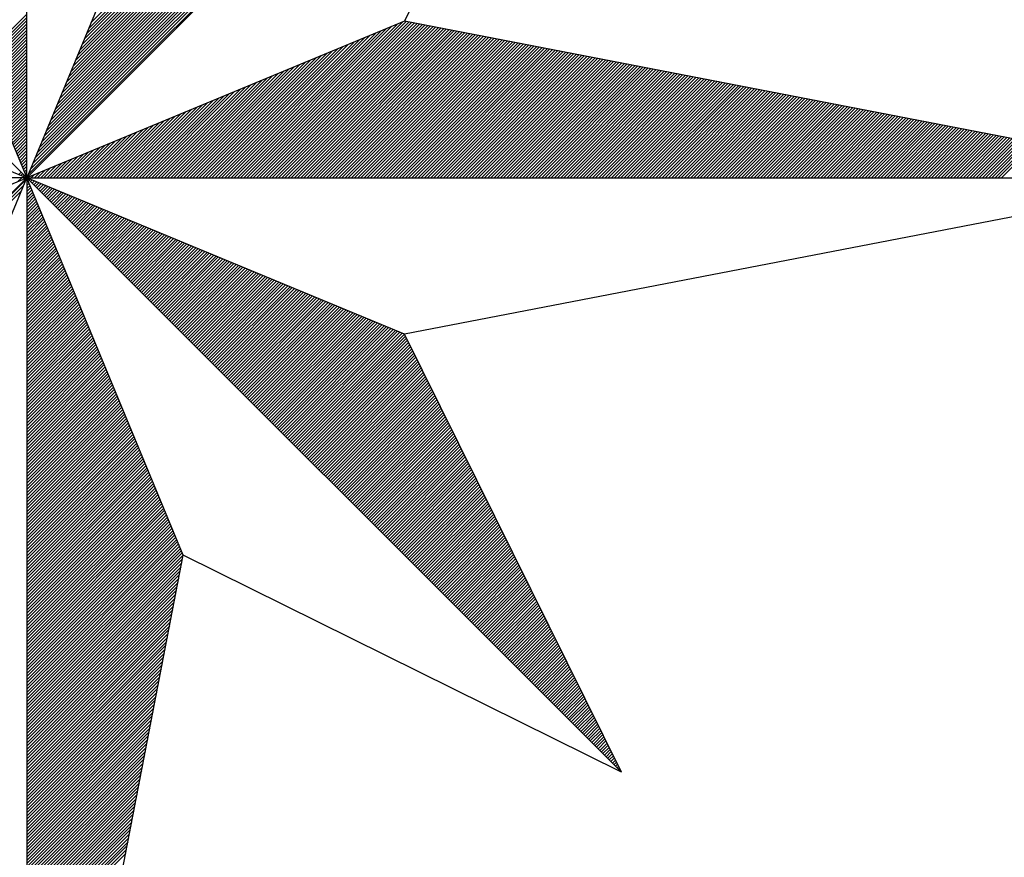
# Model space of a CAD drawing. Header units: metres. Extents: x 183400 to 184400, y 422200 to 427800.
# Tile 165 of 221: x 183974 to 183986, y 426558 to 426569. Entities that reach past the tile are written whole.
import ezdxf

# ---------------------------------------------------------------- set-up
doc = ezdxf.new("R2010")
doc.units = ezdxf.units.M
doc.layers.add('N_MK2', color=7, linetype='Continuous')
doc.layers.add('방위표', color=7, linetype='Continuous')

# ---------------------------------------------------------------- blocks, each defined once
blk = doc.blocks.new('N_MK2')
at = {"layer": '방위표', "color": 7, "linetype": 'Continuous'}
blk.add_lwpolyline([(-106.029, 0), (-33.696, -13.958), (0, 0), (-53.049, -53.048), (-13.958, -33.696), (0, 0), (0, -106.029), (13.958, -33.696), (0, 0), (53.048, -53.049), (33.696, -13.958), (0, 0), (106.028, 0), (33.696, 13.958), (0, 0), (53.049, 53.049), (13.958, 33.696), (0, 0), (0, 133.028), (-13.958, 33.696), (0, 0), (-53.049, 53.049), (-33.696, 13.958), (0, 0)], close=True, dxfattribs=at)
for points in [[(0.12, 0.29), (52.713, 52.882)], [(53.049, 53.049), (33.696, 13.958)], [(0.32, 0.773), (52.152, 52.605)], [(0.52, 1.256), (51.592, 52.328)], [(0.72, 1.739), (51.032, 52.05)], [(0.92, 2.221), (50.472, 51.773)], [(1.12, 2.704), (49.912, 51.496)], [(1.32, 3.187), (49.351, 51.218)], [(1.52, 3.67), (48.791, 50.941)], [(1.72, 4.153), (48.231, 50.664)], [(1.92, 4.636), (47.671, 50.386)], [(2.12, 5.119), (47.111, 50.109)], [(2.32, 5.602), (46.551, 49.832)], [(2.52, 6.084), (45.99, 49.554)], [(2.72, 6.567), (45.43, 49.277)], [(2.92, 7.05), (44.87, 49)], [(3.12, 7.533), (44.31, 48.723)], [(3.32, 8.016), (43.75, 48.445)], [(3.52, 8.499), (43.19, 48.168)], [(3.72, 8.982), (42.629, 47.891)], [(3.92, 9.464), (42.069, 47.613)], [(4.12, 9.947), (41.509, 47.336)], [(4.321, 10.43), (40.949, 47.059)], [(4.521, 10.913), (40.389, 46.781)], [(4.721, 11.396), (39.829, 46.504)], [(4.921, 11.879), (39.268, 46.227)], [(5.121, 12.362), (38.708, 45.949)], [(5.321, 12.844), (38.148, 45.672)], [(5.521, 13.327), (37.588, 45.395)], [(5.721, 13.81), (37.028, 45.117)], [(-4.275, 10.32), (0, 14.595)], [(-4.192, 10.12), (0, 14.312)], [(-4.109, 9.92), (0, 14.029)], [(-4.026, 9.72), (0, 13.746)], [(-3.944, 9.52), (0, 13.464)], [(-3.861, 9.32), (0, 13.181)], [(18.781, 0), (32.062, 13.281)], [(19.063, 0), (32.544, 13.481)], [(19.346, 0), (33.027, 13.681)], [(19.629, 0), (33.51, 13.881)], [(19.912, 0), (33.842, 13.93)], [(20.195, 0), (34.079, 13.884)], [(20.478, 0), (34.316, 13.838)], [(20.761, 0), (34.553, 13.793)], [(21.043, 0), (34.79, 13.747)], [(21.326, 0), (35.027, 13.701)], [(21.609, 0), (35.264, 13.655)], [(21.892, 0), (35.501, 13.61)], [(22.175, 0), (35.739, 13.564)], [(22.458, 0), (35.976, 13.518)], [(22.74, 0), (36.213, 13.472)], [(23.023, 0), (36.45, 13.427)], [(23.306, 0), (36.687, 13.381)], [(23.589, 0), (36.924, 13.335)], [(23.872, 0), (37.161, 13.289)], [(24.155, 0), (37.398, 13.244)], [(24.437, 0), (37.635, 13.198)], [(-3.778, 9.12), (0, 12.898)], [(-3.695, 8.92), (0, 12.615)], [(-3.612, 8.72), (0, 12.332)], [(17.649, 0), (30.13, 12.481)], [(17.932, 0), (30.613, 12.681)], [(18.215, 0), (31.096, 12.881)], [(18.498, 0), (31.579, 13.081)], [(24.72, 0), (37.872, 13.152)], [(25.003, 0), (38.109, 13.106)], [(25.286, 0), (38.347, 13.061)], [(25.569, 0), (38.584, 13.015)], [(25.852, 0), (38.821, 12.969)], [(26.135, 0), (39.058, 12.923)], [(26.417, 0), (39.295, 12.878)], [(26.7, 0), (39.532, 12.832)], [(26.983, 0), (39.769, 12.786)], [(27.266, 0), (40.006, 12.74)], [(27.549, 0), (40.243, 12.695)], [(27.832, 0), (40.48, 12.649)], [(28.114, 0), (40.717, 12.603)], [(28.397, 0), (40.955, 12.557)], [(28.68, 0), (41.192, 12.512)], [(28.963, 0), (41.429, 12.466)], [(29.246, 0), (41.666, 12.42)], [(29.529, 0), (41.903, 12.374)], [(29.811, 0), (42.14, 12.329)], [(-3.529, 8.52), (0, 12.049)], [(-3.446, 8.32), (0, 11.766)], [(-3.364, 8.12), (0, 11.484)], [(16.235, 0), (27.716, 11.481)], [(16.518, 0), (28.199, 11.681)], [(16.801, 0), (28.682, 11.881)], [(17.084, 0), (29.164, 12.081)], [(17.366, 0), (29.647, 12.281)], [(30.094, 0), (42.377, 12.283)], [(30.377, 0), (42.614, 12.237)], [(30.66, 0), (42.851, 12.191)], [(30.943, 0), (43.088, 12.146)], [(31.226, 0), (43.325, 12.1)], [(31.509, 0), (43.563, 12.054)], [(31.791, 0), (43.8, 12.008)], [(32.074, 0), (44.037, 11.963)], [(32.357, 0), (44.274, 11.917)], [(32.64, 0), (44.511, 11.871)], [(32.923, 0), (44.748, 11.825)], [(33.206, 0), (44.985, 11.78)], [(33.488, 0), (45.222, 11.734)], [(33.771, 0), (45.459, 11.688)], [(34.054, 0), (45.696, 11.642)], [(34.337, 0), (45.934, 11.597)], [(34.62, 0), (46.171, 11.551)], [(34.903, 0), (46.408, 11.505)], [(35.186, 0), (46.645, 11.459)], [(-3.281, 7.92), (0, 11.201)], [(-3.198, 7.72), (0, 10.918)], [(-3.115, 7.52), (0, 10.635)], [(15.104, 0), (25.784, 10.681)], [(15.386, 0), (26.267, 10.881)], [(15.669, 0), (26.75, 11.081)], [(15.952, 0), (27.233, 11.281)], [(35.468, 0), (46.882, 11.414)], [(35.751, 0), (47.119, 11.368)], [(36.034, 0), (47.356, 11.322)], [(36.317, 0), (47.593, 11.276)], [(36.6, 0), (47.83, 11.23)], [(36.883, 0), (48.067, 11.185)], [(37.165, 0), (48.304, 11.139)], [(37.448, 0), (48.542, 11.093)], [(37.731, 0), (48.779, 11.047)], [(38.014, 0), (49.016, 11.002)], [(38.297, 0), (49.253, 10.956)], [(38.58, 0), (49.49, 10.91)], [(38.862, 0), (49.727, 10.864)], [(39.145, 0), (49.964, 10.819)], [(39.428, 0), (50.201, 10.773)], [(39.711, 0), (50.438, 10.727)], [(39.994, 0), (50.675, 10.681)], [(40.277, 0), (50.912, 10.636)], [(40.56, 0), (51.15, 10.59)], [(40.842, 0), (51.387, 10.544)], [(-3.032, 7.32), (0, 10.352)], [(-2.949, 7.12), (0, 10.069)], [(-2.867, 6.92), (0, 9.787)], [(13.689, 0), (23.37, 9.681)], [(13.972, 0), (23.853, 9.881)], [(14.255, 0), (24.336, 10.081)], [(14.538, 0), (24.819, 10.281)], [(14.821, 0), (25.302, 10.481)], [(41.125, 0), (51.624, 10.498)], [(41.408, 0), (51.861, 10.453)], [(41.691, 0), (52.098, 10.407)], [(41.974, 0), (52.335, 10.361)], [(42.257, 0), (52.572, 10.315)], [(42.539, 0), (52.809, 10.27)], [(42.822, 0), (53.046, 10.224)], [(43.105, 0), (53.283, 10.178)], [(43.388, 0), (53.52, 10.132)], [(43.671, 0), (53.758, 10.087)], [(43.954, 0), (53.995, 10.041)], [(44.237, 0), (54.232, 9.995)], [(44.519, 0), (54.469, 9.949)], [(44.802, 0), (54.706, 9.904)], [(45.085, 0), (54.943, 9.858)], [(45.368, 0), (55.18, 9.812)], [(45.651, 0), (55.417, 9.766)], [(45.934, 0), (55.654, 9.721)], [(46.216, 0), (55.891, 9.675)], [(-2.784, 6.72), (0, 9.504)], [(-2.701, 6.52), (0, 9.221)], [(-2.618, 6.32), (0, 8.938)], [(12.558, 0), (21.439, 8.881)], [(12.841, 0), (21.922, 9.081)], [(13.124, 0), (22.404, 9.281)], [(13.407, 0), (22.887, 9.481)], [(46.499, 0), (56.128, 9.629)], [(46.782, 0), (56.366, 9.583)], [(47.065, 0), (56.603, 9.538)], [(47.348, 0), (56.84, 9.492)], [(47.631, 0), (57.077, 9.446)], [(47.913, 0), (57.314, 9.4)], [(48.196, 0), (57.551, 9.355)], [(48.479, 0), (57.788, 9.309)], [(48.762, 0), (58.025, 9.263)], [(49.045, 0), (58.262, 9.217)], [(49.328, 0), (58.499, 9.172)], [(49.611, 0), (58.736, 9.126)], [(49.893, 0), (58.974, 9.08)], [(50.176, 0), (59.211, 9.034)], [(50.459, 0), (59.448, 8.989)], [(50.742, 0), (59.685, 8.943)], [(51.025, 0), (59.922, 8.897)], [(51.308, 0), (60.159, 8.851)], [(51.59, 0), (60.396, 8.806)], [(-2.535, 6.12), (0, 8.655)], [(-2.452, 5.92), (0, 8.372)], [(-2.369, 5.72), (0, 8.09)], [(11.427, 0), (19.507, 8.081)], [(11.71, 0), (19.99, 8.281)], [(11.992, 0), (20.473, 8.481)], [(12.275, 0), (20.956, 8.681)], [(51.873, 0), (60.633, 8.76)], [(52.156, 0), (60.87, 8.714)], [(52.439, 0), (61.107, 8.668)], [(52.722, 0), (61.344, 8.623)], [(53.005, 0), (61.582, 8.577)], [(53.287, 0), (61.819, 8.531)], [(53.57, 0), (62.056, 8.485)], [(53.853, 0), (62.293, 8.44)], [(54.136, 0), (62.53, 8.394)], [(54.419, 0), (62.767, 8.348)], [(54.702, 0), (63.004, 8.302)], [(54.985, 0), (63.241, 8.257)], [(55.267, 0), (63.478, 8.211)], [(55.55, 0), (63.715, 8.165)], [(55.833, 0), (63.952, 8.119)], [(56.116, 0), (64.19, 8.074)], [(56.399, 0), (64.427, 8.028)], [(56.682, 0), (64.664, 7.982)], [(56.964, 0), (64.901, 7.936)], [(-2.287, 5.52), (0, 7.807)], [(-2.204, 5.32), (0, 7.524)], [(-2.121, 5.12), (0, 7.241)], [(10.012, 0), (17.093, 7.08)], [(10.295, 0), (17.576, 7.28)], [(10.578, 0), (18.059, 7.48)], [(10.861, 0), (18.541, 7.68)], [(11.144, 0), (19.024, 7.881)], [(57.247, 0), (65.138, 7.891)], [(57.53, 0), (65.375, 7.845)], [(57.813, 0), (65.612, 7.799)], [(58.096, 0), (65.849, 7.753)], [(58.379, 0), (66.086, 7.708)], [(58.662, 0), (66.323, 7.662)], [(58.944, 0), (66.56, 7.616)], [(59.227, 0), (66.798, 7.57)], [(59.51, 0), (67.035, 7.525)], [(59.793, 0), (67.272, 7.479)], [(60.076, 0), (67.509, 7.433)], [(60.359, 0), (67.746, 7.387)], [(60.641, 0), (67.983, 7.342)], [(60.924, 0), (68.22, 7.296)], [(61.207, 0), (68.457, 7.25)], [(61.49, 0), (68.694, 7.204)], [(61.773, 0), (68.931, 7.159)], [(62.056, 0), (69.168, 7.113)], [(62.338, 0), (69.406, 7.067)], [(-2.038, 4.92), (0, 6.958)], [(-1.955, 4.72), (0, 6.675)], [(-1.872, 4.52), (0, 6.392)], [(8.881, 0), (15.161, 6.28)], [(9.164, 0), (15.644, 6.48)], [(9.447, 0), (16.127, 6.68)], [(9.73, 0), (16.61, 6.88)], [(62.621, 0), (69.643, 7.021)], [(62.904, 0), (69.88, 6.976)], [(63.187, 0), (70.117, 6.93)], [(63.47, 0), (70.354, 6.884)], [(63.753, 0), (70.591, 6.838)], [(64.036, 0), (70.828, 6.793)], [(64.318, 0), (71.065, 6.747)], [(64.601, 0), (71.302, 6.701)], [(64.884, 0), (71.539, 6.655)], [(65.167, 0), (71.776, 6.61)], [(65.45, 0), (72.014, 6.564)], [(65.733, 0), (72.251, 6.518)], [(66.015, 0), (72.488, 6.472)], [(66.298, 0), (72.725, 6.427)], [(66.581, 0), (72.962, 6.381)], [(66.864, 0), (73.199, 6.335)], [(67.147, 0), (73.436, 6.289)], [(67.43, 0), (73.673, 6.244)], [(67.713, 0), (73.91, 6.198)], [(67.995, 0), (74.147, 6.152)], [(-1.79, 4.32), (0, 6.11)], [(-1.707, 4.12), (0, 5.827)], [(-1.624, 3.92), (0, 5.544)], [(7.467, 0), (12.747, 5.28)], [(7.75, 0), (13.23, 5.48)], [(8.033, 0), (13.713, 5.68)], [(8.315, 0), (14.196, 5.88)], [(8.598, 0), (14.679, 6.08)], [(68.278, 0), (74.384, 6.106)], [(68.561, 0), (74.622, 6.061)], [(68.844, 0), (74.859, 6.015)], [(69.127, 0), (75.096, 5.969)], [(69.41, 0), (75.333, 5.923)], [(69.692, 0), (75.57, 5.878)], [(69.975, 0), (75.807, 5.832)], [(70.258, 0), (76.044, 5.786)], [(70.541, 0), (76.281, 5.74)], [(70.824, 0), (76.518, 5.695)], [(71.107, 0), (76.755, 5.649)], [(71.389, 0), (76.992, 5.603)], [(71.672, 0), (77.23, 5.557)], [(71.955, 0), (77.467, 5.512)], [(72.238, 0), (77.704, 5.466)], [(72.521, 0), (77.941, 5.42)], [(72.804, 0), (78.178, 5.374)], [(73.087, 0), (78.415, 5.329)], [(73.369, 0), (78.652, 5.283)], [(-1.541, 3.72), (0, 5.261)], [(-1.458, 3.52), (0, 4.978)], [(-1.375, 3.32), (0, 4.695)], [(-1.292, 3.12), (0, 4.413)], [(6.335, 0), (10.816, 4.48)], [(6.618, 0), (11.299, 4.68)], [(6.901, 0), (11.781, 4.88)], [(7.184, 0), (12.264, 5.08)], [(73.652, 0), (78.889, 5.237)], [(73.935, 0), (79.126, 5.191)], [(74.218, 0), (79.363, 5.146)], [(74.501, 0), (79.6, 5.1)], [(74.784, 0), (79.838, 5.054)], [(75.066, 0), (80.075, 5.008)], [(75.349, 0), (80.312, 4.962)], [(75.632, 0), (80.549, 4.917)], [(75.915, 0), (80.786, 4.871)], [(76.198, 0), (81.023, 4.825)], [(76.481, 0), (81.26, 4.779)], [(76.763, 0), (81.497, 4.734)], [(77.046, 0), (81.734, 4.688)], [(77.329, 0), (81.971, 4.642)], [(77.612, 0), (82.209, 4.596)], [(77.895, 0), (82.446, 4.551)], [(78.178, 0), (82.683, 4.505)], [(78.461, 0), (82.92, 4.459)], [(78.743, 0), (83.157, 4.413)], [(-1.21, 2.92), (0, 4.13)], [(-1.127, 2.72), (0, 3.847)], [(-1.044, 2.52), (0, 3.564)], [(5.204, 0), (8.884, 3.68)], [(5.487, 0), (9.367, 3.88)], [(5.77, 0), (9.85, 4.08)], [(6.053, 0), (10.333, 4.28)], [(79.026, 0), (83.394, 4.368)], [(79.309, 0), (83.631, 4.322)], [(79.592, 0), (83.868, 4.276)], [(79.875, 0), (84.105, 4.23)], [(80.158, 0), (84.342, 4.185)], [(80.44, 0), (84.579, 4.139)], [(80.723, 0), (84.817, 4.093)], [(81.006, 0), (85.054, 4.047)], [(81.289, 0), (85.291, 4.002)], [(81.572, 0), (85.528, 3.956)], [(81.855, 0), (85.765, 3.91)], [(82.138, 0), (86.002, 3.864)], [(82.42, 0), (86.239, 3.819)], [(82.703, 0), (86.476, 3.773)], [(82.986, 0), (86.713, 3.727)], [(83.269, 0), (86.95, 3.681)], [(83.552, 0), (87.187, 3.636)], [(83.835, 0), (87.425, 3.59)], [(84.117, 0), (87.662, 3.544)], [(-0.961, 2.32), (0, 3.281)], [(-0.878, 2.12), (0, 2.998)], [(-0.795, 1.92), (0, 2.715)], [(3.79, 0), (6.47, 2.68)], [(4.073, 0), (6.953, 2.88)], [(4.356, 0), (7.436, 3.08)], [(4.638, 0), (7.919, 3.28)], [(4.921, 0), (8.401, 3.48)], [(84.4, 0), (87.899, 3.498)], [(84.683, 0), (88.136, 3.453)], [(84.966, 0), (88.373, 3.407)], [(85.249, 0), (88.61, 3.361)], [(85.532, 0), (88.847, 3.315)], [(85.814, 0), (89.084, 3.27)], [(86.097, 0), (89.321, 3.224)], [(86.38, 0), (89.558, 3.178)], [(86.663, 0), (89.795, 3.132)], [(86.946, 0), (90.033, 3.087)], [(-0.713, 1.72), (0, 2.433)], [(-0.63, 1.52), (0, 2.15)], [(-0.547, 1.32), (0, 1.867)], [(2.659, 0), (4.539, 1.88)], [(2.941, 0), (5.021, 2.08)], [(3.224, 0), (5.504, 2.28)], [(3.507, 0), (5.987, 2.48)], [(-0.464, 1.12), (0, 1.584)], [(-0.381, 0.92), (0, 1.301)], [(-0.298, 0.72), (0, 1.018)], [(1.244, 0), (2.124, 0.88)], [(1.527, 0), (2.607, 1.08)], [(1.81, 0), (3.09, 1.28)], [(2.093, 0), (3.573, 1.48)], [(2.376, 0), (4.056, 1.68)], [(-0.773, -0.32), (-0.453, 0)], [(-0.72, 0.298), (-0.509, 0.509)], [(-0.52, 0.215), (-0.368, 0.368)], [(-0.32, 0.133), (-0.226, 0.226)], [(-0.29, -0.12), (-0.17, 0)], [(-0.215, 0.52), (0, 0.736)], [(-0.133, 0.32), (0, 0.453)], [(-0.12, 0.05), (-0.085, 0.085)], [(-0.05, 0.12), (0, 0.17)], [(0.113, 0), (0.193, 0.08)], [(0.396, 0), (0.676, 0.28)], [(0.679, 0), (1.159, 0.48)], [(0.961, 0), (1.641, 0.68)], [(106.028, 0), (33.696, -13.958)], [(-52.823, -52.936), (-0.08, -0.193)], [(-52.263, -52.659), (-0.28, -0.676)], [(0, -0.113), (0.033, -0.08)], [(0, -0.396), (0.116, -0.28)], [(0, -0.679), (0.199, -0.48)], [(0, -0.961), (0.282, -0.68)], [(0.056, -0.056), (0.08, -0.033)], [(0.198, -0.198), (0.28, -0.116)], [(0.339, -0.339), (0.48, -0.199)], [(0.481, -0.481), (0.68, -0.282)], [(0.622, -0.622), (0.88, -0.364)], [(0.764, -0.764), (1.08, -0.447)], [(0.905, -0.905), (1.28, -0.53)], [(1.046, -1.046), (1.48, -0.613)], [(1.188, -1.188), (1.68, -0.696)], [(1.329, -1.329), (1.88, -0.779)], [(1.471, -1.471), (2.08, -0.862)], [(-51.703, -52.382), (-0.48, -1.159)], [(0, -1.244), (0.364, -0.88)], [(0, -1.527), (0.447, -1.08)], [(0, -1.81), (0.53, -1.28)], [(0, -2.093), (0.613, -1.48)], [(0, -2.376), (0.696, -1.68)], [(1.612, -1.612), (2.28, -0.944)], [(1.754, -1.754), (2.48, -1.027)], [(1.895, -1.895), (2.68, -1.11)], [(2.036, -2.036), (2.88, -1.193)], [(2.178, -2.178), (3.08, -1.276)], [(2.319, -2.319), (3.28, -1.359)], [(2.461, -2.461), (3.48, -1.441)], [(2.602, -2.602), (3.68, -1.524)], [(2.743, -2.744), (3.88, -1.607)], [(2.885, -2.885), (4.08, -1.69)], [(0, -2.659), (0.779, -1.88)], [(0, -2.941), (0.862, -2.08)], [(0, -3.224), (0.944, -2.28)], [(0, -3.507), (1.027, -2.48)], [(3.026, -3.026), (4.28, -1.773)], [(3.168, -3.168), (4.48, -1.856)], [(3.309, -3.309), (4.68, -1.939)], [(3.451, -3.451), (4.88, -2.021)], [(3.592, -3.592), (5.08, -2.104)], [(3.733, -3.733), (5.28, -2.187)], [(3.875, -3.875), (5.48, -2.27)], [(4.016, -4.016), (5.68, -2.353)], [(4.158, -4.158), (5.88, -2.436)], [(4.299, -4.299), (6.08, -2.518)], [(4.441, -4.441), (6.28, -2.601)], [(0, -3.79), (1.11, -2.68)], [(0, -4.073), (1.193, -2.88)], [(0, -4.356), (1.276, -3.08)], [(0, -4.638), (1.359, -3.28)], [(0, -4.921), (1.441, -3.48)], [(4.582, -4.582), (6.48, -2.684)], [(4.723, -4.723), (6.68, -2.767)], [(4.865, -4.865), (6.88, -2.85)], [(5.006, -5.006), (7.08, -2.933)], [(5.148, -5.148), (7.28, -3.016)], [(5.289, -5.289), (7.48, -3.098)], [(5.43, -5.431), (7.68, -3.181)], [(5.572, -5.572), (7.88, -3.264)], [(5.713, -5.713), (8.08, -3.347)], [(5.855, -5.855), (8.28, -3.43)], [(5.996, -5.996), (8.48, -3.513)], [(0, -5.204), (1.524, -3.68)], [(0, -5.487), (1.607, -3.88)], [(0, -5.77), (1.69, -4.08)], [(0, -6.053), (1.773, -4.28)], [(6.138, -6.138), (8.68, -3.595)], [(6.279, -6.279), (8.88, -3.678)], [(6.42, -6.421), (9.08, -3.761)], [(6.562, -6.562), (9.28, -3.844)], [(6.703, -6.703), (9.48, -3.927)], [(6.845, -6.845), (9.68, -4.01)], [(6.986, -6.986), (9.88, -4.093)], [(7.127, -7.128), (10.08, -4.175)], [(7.269, -7.269), (10.28, -4.258)], [(7.41, -7.41), (10.48, -4.341)], [(0, -6.335), (1.856, -4.48)], [(0, -6.618), (1.939, -4.68)], [(0, -6.901), (2.021, -4.88)], [(0, -7.184), (2.104, -5.08)], [(7.552, -7.552), (10.68, -4.424)], [(7.693, -7.693), (10.88, -4.507)], [(7.835, -7.835), (11.08, -4.59)], [(7.976, -7.976), (11.28, -4.672)], [(8.117, -8.118), (11.48, -4.755)], [(8.259, -8.259), (11.68, -4.838)], [(8.4, -8.4), (11.88, -4.921)], [(8.542, -8.542), (12.08, -5.004)], [(8.683, -8.683), (12.28, -5.087)], [(8.825, -8.825), (12.48, -5.17)], [(8.966, -8.966), (12.68, -5.252)], [(0, -7.467), (2.187, -5.28)], [(0, -7.75), (2.27, -5.48)], [(0, -8.033), (2.353, -5.68)], [(0, -8.315), (2.436, -5.88)], [(0, -8.598), (2.518, -6.08)], [(9.107, -9.108), (12.88, -5.335)], [(9.249, -9.249), (13.08, -5.418)], [(9.39, -9.39), (13.28, -5.501)], [(9.532, -9.532), (13.48, -5.584)], [(9.673, -9.673), (13.68, -5.667)], [(9.814, -9.815), (13.88, -5.749)], [(9.956, -9.956), (14.08, -5.832)], [(10.097, -10.098), (14.28, -5.915)], [(10.239, -10.239), (14.48, -5.998)], [(10.38, -10.38), (14.68, -6.081)], [(0, -8.881), (2.601, -6.28)], [(0, -9.164), (2.684, -6.48)], [(0, -9.447), (2.767, -6.68)], [(0, -9.73), (2.85, -6.88)], [(10.522, -10.522), (14.88, -6.164)], [(10.663, -10.663), (15.08, -6.247)], [(10.804, -10.805), (15.28, -6.329)], [(10.946, -10.946), (15.48, -6.412)], [(11.087, -11.087), (15.68, -6.495)], [(11.229, -11.229), (15.88, -6.578)], [(11.37, -11.37), (16.08, -6.661)], [(11.512, -11.512), (16.28, -6.744)], [(11.653, -11.653), (16.48, -6.826)], [(11.794, -11.795), (16.68, -6.909)], [(11.936, -11.936), (16.88, -6.992)], [(0, -10.012), (2.933, -7.08)], [(0, -10.295), (3.016, -7.28)], [(0, -10.578), (3.098, -7.48)], [(0, -10.861), (3.181, -7.68)], [(0, -11.144), (3.264, -7.88)], [(12.077, -12.077), (17.08, -7.075)], [(12.219, -12.219), (17.28, -7.158)], [(12.36, -12.36), (17.48, -7.241)], [(12.501, -12.502), (17.68, -7.323)], [(12.643, -12.643), (17.88, -7.406)], [(12.784, -12.785), (18.08, -7.489)], [(12.926, -12.926), (18.28, -7.572)], [(13.067, -13.067), (18.48, -7.655)], [(13.209, -13.209), (18.68, -7.738)], [(13.35, -13.35), (18.88, -7.821)], [(13.491, -13.492), (19.08, -7.903)], [(0, -11.427), (3.347, -8.08)], [(0, -11.71), (3.43, -8.28)], [(0, -11.992), (3.513, -8.48)], [(0, -12.275), (3.595, -8.68)], [(13.633, -13.633), (19.28, -7.986)], [(13.774, -13.775), (19.48, -8.069)], [(13.916, -13.916), (19.68, -8.152)], [(14.057, -14.057), (19.88, -8.235)], [(14.199, -14.199), (20.08, -8.318)], [(14.34, -14.34), (20.28, -8.4)], [(14.481, -14.482), (20.48, -8.483)], [(14.623, -14.623), (20.68, -8.566)], [(14.764, -14.764), (20.88, -8.649)], [(14.906, -14.906), (21.08, -8.732)], [(0, -12.558), (3.678, -8.88)], [(0, -12.841), (3.761, -9.08)], [(0, -13.124), (3.844, -9.28)], [(0, -13.407), (3.927, -9.48)], [(15.047, -15.047), (21.28, -8.815)], [(15.188, -15.189), (21.48, -8.898)], [(15.33, -15.33), (21.68, -8.98)], [(15.471, -15.472), (21.88, -9.063)], [(15.613, -15.613), (22.08, -9.146)], [(15.754, -15.754), (22.28, -9.229)], [(15.896, -15.896), (22.48, -9.312)], [(16.037, -16.037), (22.68, -9.395)], [(16.178, -16.179), (22.88, -9.477)], [(16.32, -16.32), (23.08, -9.56)], [(16.461, -16.462), (23.28, -9.643)], [(0, -13.689), (4.01, -9.68)], [(0, -13.972), (4.093, -9.88)], [(0, -14.255), (4.175, -10.08)], [(0, -14.538), (4.258, -10.28)], [(0, -14.821), (4.341, -10.48)], [(16.603, -16.603), (23.48, -9.726)], [(16.744, -16.744), (23.68, -9.809)], [(16.885, -16.886), (23.88, -9.892)], [(17.027, -17.027), (24.08, -9.975)], [(17.168, -17.169), (24.28, -10.057)], [(17.31, -17.31), (24.48, -10.14)], [(17.451, -17.452), (24.68, -10.223)], [(17.593, -17.593), (24.88, -10.306)], [(17.734, -17.734), (25.08, -10.389)], [(17.875, -17.876), (25.28, -10.472)], [(0, -15.104), (4.424, -10.68)], [(0, -15.386), (4.507, -10.88)], [(0, -15.669), (4.59, -11.08)], [(0, -15.952), (4.672, -11.28)], [(18.017, -18.017), (25.48, -10.554)], [(18.158, -18.159), (25.68, -10.637)], [(18.3, -18.3), (25.88, -10.72)], [(18.441, -18.441), (26.08, -10.803)], [(18.583, -18.583), (26.28, -10.886)], [(18.724, -18.724), (26.48, -10.969)], [(18.865, -18.866), (26.68, -11.052)], [(19.007, -19.007), (26.88, -11.134)], [(19.148, -19.149), (27.08, -11.217)], [(19.29, -19.29), (27.28, -11.3)], [(19.431, -19.431), (27.48, -11.383)], [(0, -16.235), (4.755, -11.48)], [(0, -16.518), (4.838, -11.68)], [(0, -16.801), (4.921, -11.88)], [(0, -17.084), (5.004, -12.08)], [(0, -17.366), (5.087, -12.28)], [(19.572, -19.573), (27.68, -11.466)], [(19.714, -19.714), (27.88, -11.549)], [(19.855, -19.856), (28.08, -11.631)], [(19.997, -19.997), (28.28, -11.714)], [(20.138, -20.139), (28.48, -11.797)], [(20.28, -20.28), (28.68, -11.88)], [(20.421, -20.421), (28.88, -11.963)], [(20.562, -20.563), (29.08, -12.046)], [(20.704, -20.704), (29.28, -12.129)], [(20.845, -20.846), (29.48, -12.211)], [(20.987, -20.987), (29.68, -12.294)], [(0, -17.649), (5.17, -12.48)], [(0, -17.932), (5.252, -12.68)], [(0, -18.215), (5.335, -12.88)], [(0, -18.498), (5.418, -13.08)], [(21.128, -21.128), (29.88, -12.377)], [(21.27, -21.27), (30.08, -12.46)], [(21.411, -21.411), (30.28, -12.543)], [(21.552, -21.553), (30.48, -12.626)], [(21.694, -21.694), (30.68, -12.708)], [(21.835, -21.836), (30.88, -12.791)], [(21.977, -21.977), (31.08, -12.874)], [(22.118, -22.118), (31.28, -12.957)], [(22.259, -22.26), (31.479, -13.04)], [(22.401, -22.401), (31.679, -13.123)], [(0, -18.781), (5.501, -13.28)], [(0, -19.063), (5.584, -13.48)], [(0, -19.346), (5.667, -13.68)], [(0, -19.629), (5.749, -13.88)], [(22.542, -22.543), (31.879, -13.206)], [(22.684, -22.684), (32.079, -13.288)], [(22.825, -22.826), (32.279, -13.371)], [(22.967, -22.967), (32.479, -13.454)], [(23.108, -23.108), (32.679, -13.537)], [(23.249, -23.25), (32.879, -13.62)], [(23.391, -23.391), (33.079, -13.703)], [(23.532, -23.533), (33.279, -13.785)], [(23.674, -23.674), (33.479, -13.868)], [(23.815, -23.816), (33.679, -13.951)], [(0, -19.912), (5.832, -14.08)], [(0, -20.195), (5.915, -14.28)], [(0, -20.478), (5.998, -14.48)], [(0, -20.761), (6.081, -14.68)], [(0, -21.043), (6.164, -14.88)], [(23.957, -23.957), (33.782, -14.132)], [(24.098, -24.098), (33.876, -14.321)], [(24.239, -24.24), (33.969, -14.51)], [(24.381, -24.381), (34.063, -14.699)], [(24.522, -24.523), (34.157, -14.888)], [(0, -21.326), (6.247, -15.08)], [(0, -21.609), (6.329, -15.28)], [(0, -21.892), (6.412, -15.48)], [(0, -22.175), (6.495, -15.68)], [(24.664, -24.664), (34.25, -15.077)], [(24.805, -24.805), (34.344, -15.267)], [(24.946, -24.947), (34.438, -15.456)], [(25.088, -25.088), (34.531, -15.645)], [(0, -22.458), (6.578, -15.88)], [(0, -22.74), (6.661, -16.08)], [(0, -23.023), (6.744, -16.28)], [(0, -23.306), (6.826, -16.48)], [(0, -23.589), (6.909, -16.68)], [(25.229, -25.23), (34.625, -15.834)], [(25.371, -25.371), (34.718, -16.023)], [(25.512, -25.513), (34.812, -16.213)], [(25.654, -25.654), (34.906, -16.402)], [(25.795, -25.795), (34.999, -16.591)], [(0, -23.872), (6.992, -16.88)], [(0, -24.155), (7.075, -17.08)], [(0, -24.437), (7.158, -17.28)], [(0, -24.72), (7.241, -17.48)], [(25.936, -25.937), (35.093, -16.78)], [(26.078, -26.078), (35.187, -16.969)], [(26.219, -26.22), (35.28, -17.159)], [(26.361, -26.361), (35.374, -17.348)], [(26.502, -26.503), (35.468, -17.537)], [(0, -25.003), (7.324, -17.68)], [(0, -25.286), (7.406, -17.88)], [(0, -25.569), (7.489, -18.08)], [(0, -25.852), (7.572, -18.28)], [(26.643, -26.644), (35.561, -17.726)], [(26.785, -26.785), (35.655, -17.915)], [(26.926, -26.927), (35.749, -18.104)], [(27.068, -27.068), (35.842, -18.294)], [(0, -26.135), (7.655, -18.48)], [(0, -26.417), (7.738, -18.68)], [(0, -26.7), (7.821, -18.88)], [(0, -26.983), (7.903, -19.08)], [(0, -27.266), (7.986, -19.28)], [(27.209, -27.21), (35.936, -18.483)], [(27.351, -27.351), (36.03, -18.672)], [(27.492, -27.493), (36.123, -18.861)], [(27.633, -27.634), (36.217, -19.05)], [(27.775, -27.775), (36.311, -19.24)], [(0, -27.549), (8.069, -19.48)], [(0, -27.832), (8.152, -19.68)], [(0, -28.114), (8.235, -19.88)], [(0, -28.397), (8.318, -20.08)], [(27.916, -27.917), (36.404, -19.429)], [(28.058, -28.058), (36.498, -19.618)], [(28.199, -28.2), (36.592, -19.807)], [(28.341, -28.341), (36.685, -19.996)], [(28.482, -28.482), (36.779, -20.186)], [(0, -28.68), (8.4, -20.28)], [(0, -28.963), (8.483, -20.48)], [(0, -29.246), (8.566, -20.68)], [(0, -29.529), (8.649, -20.88)], [(0, -29.811), (8.732, -21.08)], [(28.623, -28.624), (36.873, -20.375)], [(28.765, -28.765), (36.966, -20.564)], [(28.906, -28.907), (37.06, -20.753)], [(29.048, -29.048), (37.154, -20.942)], [(0, -30.094), (8.815, -21.28)], [(0, -30.377), (8.898, -21.48)], [(0, -30.66), (8.98, -21.68)], [(0, -30.943), (9.063, -21.88)], [(29.189, -29.19), (37.247, -21.131)], [(29.33, -29.331), (37.341, -21.321)], [(29.472, -29.472), (37.435, -21.51)], [(29.613, -29.614), (37.528, -21.699)], [(29.755, -29.755), (37.622, -21.888)], [(0, -31.226), (9.146, -22.08)], [(0, -31.509), (9.229, -22.28)], [(0, -31.791), (9.312, -22.48)], [(0, -32.074), (9.395, -22.68)], [(29.896, -29.897), (37.716, -22.077)], [(30.038, -30.038), (37.809, -22.267)], [(30.179, -30.18), (37.903, -22.456)], [(30.32, -30.321), (37.996, -22.645)], [(30.462, -30.462), (38.09, -22.834)], [(0, -32.357), (9.477, -22.88)], [(0, -32.64), (9.56, -23.08)], [(0, -32.923), (9.643, -23.28)], [(0, -33.206), (9.726, -23.48)], [(0, -33.488), (9.809, -23.68)], [(30.603, -30.604), (38.184, -23.023)], [(30.745, -30.745), (38.277, -23.213)], [(30.886, -30.887), (38.371, -23.402)], [(31.028, -31.028), (38.465, -23.591)], [(0, -33.771), (9.892, -23.88)], [(0, -34.054), (9.975, -24.08)], [(0, -34.337), (10.057, -24.28)], [(0, -34.62), (10.14, -24.48)], [(31.169, -31.17), (38.558, -23.78)], [(31.31, -31.311), (38.652, -23.969)], [(31.452, -31.452), (38.746, -24.158)], [(31.593, -31.594), (38.839, -24.348)], [(31.735, -31.735), (38.933, -24.537)], [(0, -34.903), (10.223, -24.68)], [(0, -35.186), (10.306, -24.88)], [(0, -35.468), (10.389, -25.08)], [(0, -35.751), (10.472, -25.28)], [(31.876, -31.877), (39.027, -24.726)], [(32.017, -32.018), (39.12, -24.915)], [(32.159, -32.159), (39.214, -25.104)], [(32.3, -32.301), (39.308, -25.294)], [(0, -36.034), (10.554, -25.48)], [(0, -36.317), (10.637, -25.68)], [(0, -36.6), (10.72, -25.88)], [(0, -36.883), (10.803, -26.08)], [(0, -37.165), (10.886, -26.28)], [(32.442, -32.442), (39.401, -25.483)], [(32.583, -32.584), (39.495, -25.672)], [(32.725, -32.725), (39.589, -25.861)], [(32.866, -32.867), (39.682, -26.05)], [(33.007, -33.008), (39.776, -26.239)], [(0, -37.448), (10.969, -26.48)], [(0, -37.731), (11.052, -26.68)], [(0, -38.014), (11.134, -26.88)], [(0, -38.297), (11.217, -27.08)], [(33.149, -33.149), (39.87, -26.429)], [(33.29, -33.291), (39.963, -26.618)], [(33.432, -33.432), (40.057, -26.807)], [(33.573, -33.574), (40.151, -26.996)], [(33.715, -33.715), (40.244, -27.185)], [(0, -38.58), (11.3, -27.28)], [(0, -38.862), (11.383, -27.48)], [(0, -39.145), (11.466, -27.68)], [(0, -39.428), (11.549, -27.88)], [(0, -39.711), (11.631, -28.08)], [(33.856, -33.857), (40.338, -27.375)], [(33.997, -33.998), (40.432, -27.564)], [(34.139, -34.139), (40.525, -27.753)], [(34.28, -34.281), (40.619, -27.942)], [(0, -39.994), (11.714, -28.28)], [(0, -40.277), (11.797, -28.48)], [(0, -40.56), (11.88, -28.68)], [(0, -40.842), (11.963, -28.88)], [(34.422, -34.422), (40.713, -28.131)], [(34.563, -34.564), (40.806, -28.321)], [(34.704, -34.705), (40.9, -28.51)], [(34.846, -34.847), (40.993, -28.699)], [(34.987, -34.988), (41.087, -28.888)], [(0, -41.125), (12.046, -29.08)], [(0, -41.408), (12.129, -29.28)], [(0, -41.691), (12.211, -29.48)], [(0, -41.974), (12.294, -29.68)], [(35.129, -35.129), (41.181, -29.077)], [(35.27, -35.271), (41.274, -29.266)], [(35.412, -35.412), (41.368, -29.456)], [(35.553, -35.554), (41.462, -29.645)], [(35.694, -35.695), (41.555, -29.834)], [(0, -42.257), (12.377, -29.88)], [(0, -42.539), (12.46, -30.08)], [(0, -42.822), (12.543, -30.28)], [(0, -43.105), (12.626, -30.48)], [(0, -43.388), (12.708, -30.68)], [(35.836, -35.836), (41.649, -30.023)], [(35.977, -35.978), (41.743, -30.212)], [(36.119, -36.119), (41.836, -30.402)], [(36.26, -36.261), (41.93, -30.591)], [(0, -43.671), (12.791, -30.88)], [(0, -43.954), (12.874, -31.08)], [(0, -44.237), (12.957, -31.279)], [(0, -44.519), (13.04, -31.479)], [(36.402, -36.402), (42.024, -30.78)], [(36.543, -36.544), (42.117, -30.969)], [(36.684, -36.685), (42.211, -31.158)], [(36.826, -36.826), (42.305, -31.348)], [(36.967, -36.968), (42.398, -31.537)], [(0, -44.802), (13.123, -31.679)], [(0, -45.085), (13.206, -31.879)], [(0, -45.368), (13.288, -32.079)], [(0, -45.651), (13.371, -32.279)], [(0, -45.934), (13.454, -32.479)], [(37.109, -37.109), (42.492, -31.726)], [(37.25, -37.251), (42.586, -31.915)], [(37.391, -37.392), (42.679, -32.104)], [(37.533, -37.534), (42.773, -32.293)], [(37.674, -37.675), (42.867, -32.483)], [(0, -46.216), (13.537, -32.679)], [(0, -46.499), (13.62, -32.879)], [(0, -46.782), (13.703, -33.079)], [(0, -47.065), (13.785, -33.279)], [(37.816, -37.816), (42.96, -32.672)], [(37.957, -37.958), (43.054, -32.861)], [(38.099, -38.099), (43.148, -33.05)], [(38.24, -38.241), (43.241, -33.239)], [(0, -47.348), (13.868, -33.479)], [(0, -47.631), (13.951, -33.679)], [(0, -47.913), (13.896, -34.018)], [(53.048, -53.049), (13.958, -33.696)], [(38.381, -38.382), (43.335, -33.429)], [(38.523, -38.524), (43.429, -33.618)], [(38.664, -38.665), (43.522, -33.807)], [(38.806, -38.806), (43.616, -33.996)], [(38.947, -38.948), (43.71, -34.185)], [(0, -48.196), (13.828, -34.368)], [(0, -48.479), (13.761, -34.718)], [(0, -48.762), (13.693, -35.069)], [(39.088, -39.089), (43.803, -34.375)], [(39.23, -39.231), (43.897, -34.564)], [(39.371, -39.372), (43.991, -34.753)], [(39.513, -39.513), (44.084, -34.942)], [(39.654, -39.655), (44.178, -35.131)], [(0, -49.045), (13.625, -35.419)], [(0, -49.328), (13.558, -35.77)], [(39.796, -39.796), (44.271, -35.32)], [(39.937, -39.938), (44.365, -35.51)], [(40.078, -40.079), (44.459, -35.699)], [(40.22, -40.221), (44.552, -35.888)], [(0, -49.611), (13.49, -36.12)], [(0, -49.893), (13.423, -36.471)], [(0, -50.176), (13.355, -36.821)], [(40.361, -40.362), (44.646, -36.077)], [(40.503, -40.503), (44.74, -36.266)], [(40.644, -40.645), (44.833, -36.456)], [(40.786, -40.786), (44.927, -36.645)], [(40.927, -40.928), (45.021, -36.834)], [(0, -50.459), (13.287, -37.172)], [(0, -50.742), (13.22, -37.522)], [(41.068, -41.069), (45.114, -37.023)], [(41.21, -41.211), (45.208, -37.212)], [(41.351, -41.352), (45.302, -37.401)], [(41.493, -41.493), (45.395, -37.591)], [(0, -51.025), (13.152, -37.873)], [(0, -51.308), (13.084, -38.223)], [(0, -51.59), (13.017, -38.574)], [(41.634, -41.635), (45.489, -37.78)], [(41.775, -41.776), (45.583, -37.969)], [(41.917, -41.918), (45.676, -38.158)], [(42.058, -42.059), (45.77, -38.347)], [(42.2, -42.201), (45.864, -38.537)], [(0, -51.873), (12.949, -38.924)], [(0, -52.156), (12.882, -39.275)], [(42.341, -42.342), (45.957, -38.726)], [(42.483, -42.483), (46.051, -38.915)], [(42.624, -42.625), (46.145, -39.104)], [(42.765, -42.766), (46.238, -39.293)], [(42.907, -42.908), (46.332, -39.483)], [(0, -52.439), (12.814, -39.625)], [(0, -52.722), (12.746, -39.976)], [(0, -53.005), (12.679, -40.326)], [(43.048, -43.049), (46.426, -39.672)], [(43.19, -43.19), (46.519, -39.861)], [(43.331, -43.332), (46.613, -40.05)], [(43.473, -43.473), (46.707, -40.239)], [(0, -53.287), (12.611, -40.677)], [(0, -53.57), (12.543, -41.027)], [(43.614, -43.615), (46.8, -40.428)], [(43.755, -43.756), (46.894, -40.618)], [(43.897, -43.898), (46.988, -40.807)], [(44.038, -44.039), (47.081, -40.996)], [(44.18, -44.18), (47.175, -41.185)], [(0, -53.853), (12.476, -41.377)], [(0, -54.136), (12.408, -41.728)], [(0, -54.419), (12.34, -42.078)], [(44.321, -44.322), (47.268, -41.374)], [(44.462, -44.463), (47.362, -41.564)], [(44.604, -44.605), (47.456, -41.753)], [(44.745, -44.746), (47.549, -41.942)], [(44.887, -44.888), (47.643, -42.131)], [(0, -54.702), (12.273, -42.429)], [(0, -54.985), (12.205, -42.779)], [(45.028, -45.029), (47.737, -42.32)], [(45.17, -45.17), (47.83, -42.51)], [(45.311, -45.312), (47.924, -42.699)], [(45.452, -45.453), (48.018, -42.888)], [(0, -55.267), (12.138, -43.13)], [(0, -55.55), (12.07, -43.48)], [(0, -55.833), (12.002, -43.831)], [(45.594, -45.595), (48.111, -43.077)], [(45.735, -45.736), (48.205, -43.266)], [(45.877, -45.878), (48.299, -43.455)], [(46.018, -46.019), (48.392, -43.645)], [(46.16, -46.16), (48.486, -43.834)], [(0, -56.116), (11.935, -44.181)], [(0, -56.399), (11.867, -44.532)], [(46.301, -46.302), (48.58, -44.023)], [(46.442, -46.443), (48.673, -44.212)], [(46.584, -46.585), (48.767, -44.401)], [(46.725, -46.726), (48.861, -44.591)], [(46.867, -46.867), (48.954, -44.78)], [(0, -56.682), (11.799, -44.882)], [(0, -56.964), (11.732, -45.233)], [(0, -57.247), (11.664, -45.583)], [(47.008, -47.009), (49.048, -44.969)], [(47.149, -47.15), (49.142, -45.158)], [(47.291, -47.292), (49.235, -45.347)], [(47.432, -47.433), (49.329, -45.537)], [(0, -57.53), (11.597, -45.934)], [(0, -57.813), (11.529, -46.284)], [(47.574, -47.575), (49.423, -45.726)], [(47.715, -47.716), (49.516, -45.915)], [(47.857, -47.857), (49.61, -46.104)], [(47.998, -47.999), (49.704, -46.293)], [(48.139, -48.14), (49.797, -46.482)], [(0, -58.096), (11.461, -46.635)], [(0, -58.379), (11.394, -46.985)], [(0, -58.662), (11.326, -47.336)], [(48.281, -48.282), (49.891, -46.672)], [(48.422, -48.423), (49.985, -46.861)], [(48.564, -48.565), (50.078, -47.05)], [(48.705, -48.706), (50.172, -47.239)], [(48.846, -48.847), (50.266, -47.428)], [(0, -58.944), (11.258, -47.686)], [(0, -59.227), (11.191, -48.036)], [(48.988, -48.989), (50.359, -47.618)], [(49.129, -49.13), (50.453, -47.807)], [(49.271, -49.272), (50.546, -47.996)], [(49.412, -49.413), (50.64, -48.185)], [(0, -59.51), (11.123, -48.387)], [(0, -59.793), (11.055, -48.737)], [(0, -60.076), (10.988, -49.088)], [(49.554, -49.555), (50.734, -48.374)], [(49.695, -49.696), (50.827, -48.564)], [(49.836, -49.837), (50.921, -48.753)], [(49.978, -49.979), (51.015, -48.942)], [(50.119, -50.12), (51.108, -49.131)], [(0, -60.359), (10.92, -49.438)], [(0, -60.641), (10.853, -49.789)], [(50.261, -50.262), (51.202, -49.32)], [(50.402, -50.403), (51.296, -49.509)], [(50.544, -50.544), (51.389, -49.699)], [(50.685, -50.686), (51.483, -49.888)], [(0, -60.924), (10.785, -50.139)], [(0, -61.207), (10.717, -50.49)], [(0, -61.49), (10.65, -50.84)], [(50.826, -50.827), (51.577, -50.077)], [(50.968, -50.969), (51.67, -50.266)], [(51.109, -51.11), (51.764, -50.455)], [(51.251, -51.252), (51.858, -50.645)], [(51.392, -51.393), (51.951, -50.834)], [(0, -61.773), (10.582, -51.191)], [(0, -62.056), (10.514, -51.541)], [(51.533, -51.534), (52.045, -51.023)], [(51.675, -51.676), (52.139, -51.212)], [(51.816, -51.817), (52.232, -51.401)], [(51.958, -51.959), (52.326, -51.59)], [(52.099, -52.1), (52.42, -51.78)], [(0, -62.338), (10.447, -51.892)], [(0, -62.621), (10.379, -52.242)], [(0, -62.904), (10.312, -52.593)], [(52.241, -52.242), (52.513, -51.969)], [(52.382, -52.383), (52.607, -52.158)], [(52.523, -52.524), (52.701, -52.347)], [(52.665, -52.666), (52.794, -52.536)], [(0, -63.187), (10.244, -52.943)], [(0, -63.47), (10.176, -53.294)], [(52.806, -52.807), (52.888, -52.726)], [(52.948, -52.949), (52.982, -52.915)], [(0, -63.753), (10.109, -53.644)], [(0, -64.036), (10.041, -53.995)], [(0, -64.318), (9.973, -54.345)], [(0, -64.601), (9.906, -54.695)], [(0, -64.884), (9.838, -55.046)], [(0, -65.167), (9.771, -55.396)], [(0, -65.45), (9.703, -55.747)], [(0, -65.733), (9.635, -56.097)], [(0, -66.015), (9.568, -56.448)], [(0, -66.298), (9.5, -56.798)], [(0, -66.581), (9.432, -57.149)], [(0, -66.864), (9.365, -57.499)], [(0, -67.147), (9.297, -57.85)], [(0, -67.43), (9.229, -58.2)], [(0, -67.713), (9.162, -58.551)], [(0, -67.995), (9.094, -58.901)], [(0, -68.278), (9.027, -59.252)], [(0, -68.561), (8.959, -59.602)], [(0, -68.844), (8.891, -59.953)], [(0, -69.127), (8.824, -60.303)]]:
    blk.add_lwpolyline(points, dxfattribs=at)

msp = doc.modelspace()

# ---------------------------------------------------------------- block references
at = {"layer": 'N_MK2', "linetype": 'Continuous', "lineweight": 15, "xscale": 0.1399996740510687, "yscale": 0.1399996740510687, "zscale": 0.139999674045}
msp.add_blockref('N_MK2', (183973.805, 426566.673), dxfattribs=at)

doc.saveas('drawing.dxf')
